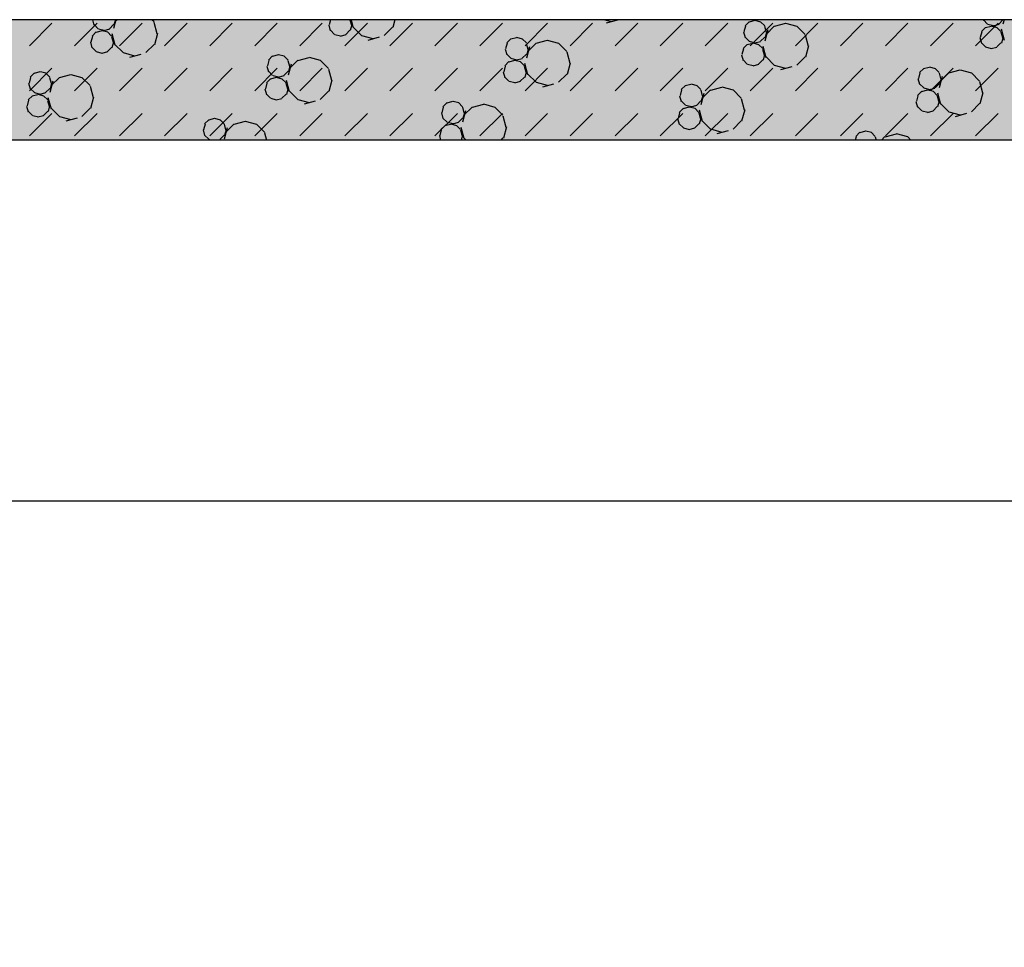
# Model space of a CAD drawing. Header units: millimetres. Extents: x 226749 to 325316, y -44191 to 40236.
# Tile 17 of 164: x 265366 to 267328, y -33110 to -31260. Entities that reach past the tile are written whole.
import ezdxf

# ---------------------------------------------------------------- set-up
doc = ezdxf.new("R2010")
doc.units = ezdxf.units.MM
doc.header["$LTSCALE"] = 100
doc.linetypes.add('DASHDOT', pattern=[25.4, 12.7, -6.35, 0, -6.35])
doc.layers.add('KG_BuildingAxis', color=4, linetype='DASHDOT')

msp = doc.modelspace()

# ---------------------------------------------------------------- hatches: boundary and pattern name
h = msp.add_hatch()
h.set_pattern_fill('DASH', color=256, scale=20, angle=45)
h.set_pattern_definition([(45, (312278.43, 34080), (0, 89.80256), [63.5, -63.5])])
h.paths.add_polyline_path([(272558.43, -35580), (272558.43, -38580), (271928.43, -38580), (271928.43, -38820), (273278.43, -38820), (273278.43, -38580), (272798.43, -38580), (272798.43, -35580), (275398.43, -35580), (275398.43, -38580), (274978.43, -38580), (274978.43, -38820), (276578.43, -38820), (276578.43, -38580), (275638.43, -38580), (275638.43, -35580), (278398.43, -35580), (278398.43, -38580), (277878.43, -38580), (277878.43, -38820), (278638.43, -38820), (278638.43, -34470), (278398.43, -34470), (278398.43, -35340), (274733.43, -35340), (274733.43, -31500), (274883.43, -31500), (274883.43, -31260), (274383.43, -31260), (274383.43, -31500), (274613.43, -31500), (274613.43, -33000), (274513.43, -33000), (274513.43, -33120), (274613.43, -33120), (274613.43, -35340), (273313.43, -35340), (273313.43, -35265), (273193.43, -35265), (273193.43, -35340), (271898.43, -35340), (271898.43, -34290), (273193.43, -34290), (273193.43, -34365), (273313.43, -34365), (273313.43, -34095), (273193.43, -34095), (273193.43, -34170), (271898.43, -34170), (271898.43, -33120), (273193.43, -33120), (273193.43, -33195), (273313.43, -33195), (273313.43, -33120), (273508.43, -33120), (273508.43, -33000), (271898.43, -33000), (271898.43, -31500), (273383.43, -31500), (273383.43, -31260), (270163.43, -31260), (270163.43, -31500), (271778.43, -31500), (271778.43, -33000), (270208.43, -33000), (270208.43, -33120), (271778.43, -33120), (271778.43, -34170), (270358.43, -34170), (270358.43, -34365), (270478.43, -34365), (270478.43, -34290), (271778.43, -34290), (271778.43, -35340), (270478.43, -35340), (270478.43, -35265), (270358.43, -35265), (270358.43, -35340), (269058.43, -35340), (269058.43, -33120), (269208.43, -33120), (269208.43, -33000), (269058.43, -33000), (269058.43, -31500), (269163.43, -31500), (269163.43, -31260), (264078.43, -31260), (264078.43, -38820), (265978.43, -38820), (265978.43, -38580), (264318.43, -38580), (264318.43, -31500), (268818.43, -31500), (268818.43, -38580), (268478.43, -38580), (268478.43, -38820), (270628.43, -38820), (270628.43, -38580), (269058.43, -38580), (269058.43, -35580)])
h.paths.add_polyline_path([(278398.43, -31500), (278398.43, -32370), (278638.43, -32370), (278638.43, -31260), (278283.43, -31260), (278283.43, -31500)])
h = msp.add_hatch()
h.set_pattern_fill('BET_KOM', color=256, scale=15, angle=135, pattern_type=2)
h.set_pattern_definition([(135, (-1982200.04, 658671.7), (-127.27922, -127.27922), [23.2935, -288.4755]), (165, (-1982216.51, 658688.18), (-127.279202, -127.27915), [23.2935, -336.7065]), (195, (-1982239.01, 658694.205), (-127.2791504, -127.2792018), [23.2935, -600.2445]), (225, (-1982261.5, 658688.18), (220.453974, -220.453974), [23.2935, -156.7065]), (285, (-1982200.04, 658671.7), (127.27915, 127.279202), [23.2935, -336.7065]), (255, (-1982194.01, 658649.2), (127.2792018, 127.2791504), [23.2935, -600.2445]), (225, (-1982200.04, 658626.7), (220.453974, -220.453974), [23.2935, -156.7065]), (195, (-1982216.51, 658610.235), (127.2791504, 127.2792018), [23.2935, -600.243]), (255, (-1982277.98, 658671.7), (127.2792018, 127.2791504), [23.2935, -600.243]), (165, (-1982239.01, 658604.2), (127.279202, 127.27915), [23.2935, -336.7065]), (285, (-1982284.01, 658649.2), (-127.27915, -127.279202), [23.2935, -336.7065]), (135, (-1982261.51, 658610.23), (-127.27922, -127.27922), [23.2935, -288.4755]), (135, (-1982280.7, 658688.74), (-127.27922, -127.27922), [11.6475, -300.1215]), (165, (-1982288.94, 658696.97), (-127.279202, -127.27915), [11.6475, -348.3525]), (285, (-1982280.7, 658688.74), (127.27915, 127.279202), [11.6475, -348.3525]), (195, (-1982300.19, 658699.99), (-127.2791504, -127.2792018), [11.6475, -611.8905]), (255, (-1982277.69, 658677.49), (127.2792018, 127.2791504), [11.6475, -611.8905]), (225, (-1982311.44, 658696.97), (220.453974, -220.453974), [11.6475, -168.3525]), (225, (-1982280.7, 658666.24), (220.453974, -220.453974), [11.6475, -168.3525]), (255, (-1982319.675, 658688.74), (127.2792018, 127.2791504), [11.6475, -611.8905]), (195, (-1982288.94, 658658), (127.2791504, 127.2792018), [11.6475, -611.8905]), (285, (-1982322.69, 658677.49), (-127.27915, -127.279202), [11.6475, -348.3525]), (165, (-1982300.19, 658654.99), (127.279202, 127.27915), [11.6475, -348.3525]), (135, (-1982311.44, 658658), (-127.27922, -127.27922), [11.6475, -300.1215]), (135, (-1982284.69, 658643.23), (-127.27922, -127.27922), [11.6475, -300.1215]), (135, (-1982315.42, 658612.5), (-127.27922, -127.27922), [11.6475, -300.1215]), (165, (-1982292.92, 658651.47), (-127.279202, -127.27915), [11.6475, -348.3525]), (195, (-1982304.17, 658654.48), (-127.2791504, -127.2792018), [11.6475, -611.8905]), (225, (-1982315.42, 658651.47), (220.453974, -220.453974), [11.6475, -168.3525]), (225, (-1982284.7, 658620.73), (220.453974, -220.453974), [11.6475, -168.3525]), (255, (-1982323.66, 658643.23), (127.2792018, 127.2791504), [11.6475, -611.8905]), (285, (-1982326.67, 658631.98), (-127.27915, -127.279202), [11.6475, -348.3525]), (285, (-1982284.69, 658643.23), (127.27915, 127.279202), [11.6475, -348.3525]), (255, (-1982281.67, 658631.98), (127.2792018, 127.2791504), [11.6475, -611.8905]), (195, (-1982292.92, 658612.495), (127.2791504, 127.2792018), [11.6475, -611.8905]), (165, (-1982304.17, 658609.48), (127.279202, 127.27915), [11.6475, -348.3525])])
h.paths.add_polyline_path([(269058.43, -35340), (269058.43, -33120), (269208.43, -33120), (269208.43, -33000), (269058.43, -33000), (269058.43, -31500), (269163.43, -31500), (269163.43, -31260), (264078.43, -31260), (264078.43, -38820), (265978.43, -38820), (265978.43, -38580), (264318.43, -38580), (264318.43, -31500), (268818.43, -31500), (268818.43, -38580), (268478.43, -38580), (268478.43, -38820), (270628.43, -38820), (270628.43, -38580), (269058.43, -38580), (269058.43, -35580), (272558.43, -35580), (272558.43, -38580), (271928.43, -38580), (271928.43, -38820), (273278.43, -38820), (273278.43, -38580), (272798.43, -38580), (272798.43, -35580), (275398.43, -35580), (275398.43, -38580), (274978.43, -38580), (274978.43, -38820), (276578.43, -38820), (276578.43, -38580), (275638.43, -38580), (275638.43, -35580), (278398.43, -35580), (278398.43, -38580), (277878.43, -38580), (277878.43, -38820), (278638.43, -38820), (278638.43, -34470), (278398.43, -34470), (278398.43, -35340), (274733.43, -35340), (274733.43, -31500), (274883.43, -31500), (274883.43, -31260), (274383.43, -31260), (274383.43, -31500), (274613.43, -31500), (274613.43, -33000), (274513.43, -33000), (274513.43, -33120), (274613.43, -33120), (274613.43, -35340), (273313.43, -35340), (273313.43, -35265), (273193.43, -35265), (273193.43, -35340), (271898.43, -35340), (271898.43, -34290), (273193.43, -34290), (273193.43, -34365), (273313.43, -34365), (273313.43, -34095), (273193.43, -34095), (273193.43, -34170), (271898.43, -34170), (271898.43, -33120), (273193.43, -33120), (273193.43, -33195), (273313.43, -33195), (273313.43, -33120), (273508.43, -33120), (273508.43, -33000), (271898.43, -33000), (271898.43, -31500), (273383.43, -31500), (273383.43, -31260), (270163.43, -31260), (270163.43, -31500), (271778.43, -31500), (271778.43, -33000), (270208.43, -33000), (270208.43, -33120), (271778.43, -33120), (271778.43, -34170), (270358.43, -34170), (270358.43, -34365), (270478.43, -34365), (270478.43, -34290), (271778.43, -34290), (271778.43, -35340), (270478.43, -35340), (270478.43, -35265), (270358.43, -35265), (270358.43, -35340)])
h.paths.add_polyline_path([(278638.43, -31260), (278283.43, -31260), (278283.43, -31500), (278398.43, -31500), (278398.43, -32370), (278638.43, -32370)])

# ---------------------------------------------------------------- linework, layer by layer
for p, q in [((269163.43, -31260), (264078.43, -31260)), ((269163.43, -31260), (264078.43, -31260)), ((265510.91, -31260), (265513.77, -31270.69)), ((265557.69, -31260), (265552.93, -31277.79)), ((265556.44, -31260), (265553.65, -31270.41)), ((265559.97, -31260), (265555.68, -31264.29)), ((265633.62, -31264.29), (265629.32, -31260)), ((265985.53, -31260), (265982.7, -31270.56)), ((266023.88, -31260), (266026.79, -31270.84)), ((266026.16, -31260), (266030.48, -31276.11)), ((266113.57, -31260), (266109.33, -31275.84)), ((266545.37, -31264.23), (266529.57, -31260)), ((266557.3, -31261.07), (266534.8, -31267.1)), ((266819.98, -31263.99), (266811.74, -31272.23)), ((266831.02, -31261.9), (266819.77, -31264.92)), ((266843.17, -31264.64), (266831.92, -31261.63)), ((266850.71, -31272.23), (266842.48, -31263.99)), ((267286.13, -31260), (267286.54, -31261.55)), ((267294.99, -31268.86), (267286.75, -31260.62)), ((267325.73, -31260.62), (267317.49, -31268.86)), ((267328.02, -31260), (267325.7, -31268.64)), ((267326.76, -31260), (267326.42, -31261.27)), ((265385.2, -31312.11), (265430.1, -31267.21)), ((265475, -31312.11), (265519.91, -31267.21)), ((265522.22, -31278), (265513.98, -31269.76)), ((265529.28, -31282.44), (265518.03, -31285.46)), ((265534.16, -31281.66), (265522.91, -31278.65)), ((265541.43, -31285.18), (265530.18, -31282.17)), ((265544.51, -31278.92), (265533.26, -31281.94)), ((265552.95, -31269.76), (265544.72, -31278)), ((265564.81, -31312.11), (265609.71, -31267.21)), ((265633.41, -31265.22), (265639.43, -31287.72)), ((265654.61, -31312.11), (265699.51, -31267.21)), ((265744.41, -31312.11), (265789.31, -31267.21)), ((265834.21, -31312.11), (265879.12, -31267.21)), ((265924.02, -31312.11), (265968.92, -31267.21)), ((265981.79, -31270.84), (265984.8, -31282.09)), ((265993.25, -31289.4), (265985.01, -31281.16)), ((266013.82, -31312.11), (266058.72, -31267.21)), ((266023.99, -31281.16), (266015.75, -31289.4)), ((266027.7, -31270.56), (266024.68, -31281.81)), ((266047.16, -31291.66), (266030.69, -31275.19)), ((266108.63, -31275.19), (266092.16, -31291.66)), ((266103.62, -31312.11), (266148.52, -31267.21)), ((266193.42, -31312.11), (266238.33, -31267.21)), ((266283.23, -31312.11), (266328.13, -31267.21)), ((266373.03, -31312.11), (266417.93, -31267.21)), ((266462.83, -31312.11), (266507.73, -31267.21)), ((266552.63, -31312.11), (266597.54, -31267.21)), ((266642.44, -31312.11), (266687.34, -31267.21)), ((266732.24, -31312.11), (266777.14, -31267.21)), ((266812.44, -31272.87), (266809.42, -31284.13)), ((266822.04, -31312.11), (266866.94, -31267.21)), ((266850.5, -31273.15), (266853.51, -31284.4)), ((266856.72, -31280.25), (266850.69, -31302.75)), ((266869.91, -31272.79), (266853.43, -31289.26)), ((266892.19, -31267.69), (266869.69, -31273.71)), ((266915.6, -31273.44), (266893.1, -31267.41)), ((266911.84, -31312.11), (266956.75, -31267.21)), ((266931.38, -31289.26), (266914.9, -31272.79)), ((267001.65, -31312.11), (267046.55, -31267.21)), ((267091.45, -31312.11), (267136.35, -31267.21)), ((267181.25, -31312.11), (267226.15, -31267.21)), ((267271.06, -31312.11), (267315.96, -31267.21)), ((267291.01, -31275.39), (267282.77, -31283.63)), ((267302.05, -31273.31), (267290.8, -31276.32)), ((267306.94, -31272.52), (267295.68, -31269.51)), ((267314.2, -31276.04), (267302.95, -31273.03)), ((267317.28, -31269.78), (267306.03, -31272.8)), ((267321.74, -31283.63), (267313.51, -31275.39)), ((267322.21, -31278.58), (267328.23, -31301.08)), ((265510.7, -31293.42), (265507.68, -31304.67)), ((265518.24, -31284.53), (265510, -31292.77)), ((265548.97, -31292.77), (265540.74, -31284.53)), ((265548.76, -31293.69), (265551.78, -31304.95)), ((265549.44, -31287.72), (265555.46, -31310.22)), ((265640.34, -31287.44), (265634.31, -31309.94)), ((266005.2, -31293.06), (265993.95, -31290.05)), ((266015.54, -31290.33), (266004.29, -31293.34)), ((266070.36, -31298.34), (266047.86, -31292.31)), ((266082.29, -31295.17), (266059.79, -31301.2)), ((266344.96, -31298.1), (266336.73, -31306.33)), ((266356, -31296.01), (266344.75, -31299.02)), ((266368.16, -31298.74), (266356.91, -31295.73)), ((266375.7, -31306.33), (266367.46, -31298.1)), ((266417.18, -31301.79), (266394.68, -31307.82)), ((266440.59, -31307.54), (266418.09, -31301.51)), ((266808.51, -31284.4), (266811.53, -31295.66)), ((266819.98, -31302.96), (266811.74, -31294.73)), ((266850.71, -31294.73), (266842.48, -31302.96)), ((266854.42, -31284.13), (266851.41, -31295.38)), ((266931.16, -31290.19), (266937.19, -31312.69)), ((267279.55, -31295.81), (267282.56, -31307.06)), ((267283.47, -31284.28), (267280.45, -31295.53)), ((267321.53, -31284.56), (267324.55, -31295.81)), ((267325.45, -31295.53), (267322.44, -31306.78)), ((265506.78, -31304.94), (265509.79, -31316.19)), ((265518.24, -31323.51), (265510, -31315.27)), ((265548.97, -31315.27), (265540.74, -31323.51)), ((265552.68, -31304.67), (265549.67, -31315.92)), ((265572.15, -31325.76), (265555.68, -31309.29)), ((265633.62, -31309.29), (265617.15, -31325.76)), ((266333.5, -31318.51), (266336.52, -31329.76)), ((266337.42, -31306.98), (266334.41, -31318.23)), ((266375.49, -31307.26), (266378.5, -31318.51)), ((266381.7, -31314.36), (266375.67, -31336.86)), ((266379.41, -31318.23), (266376.4, -31329.48)), ((266394.89, -31306.89), (266378.42, -31323.36)), ((266456.36, -31323.36), (266439.89, -31306.89)), ((266808.46, -31318.38), (266805.44, -31329.63)), ((266816, -31309.5), (266807.76, -31317.74)), ((266827.03, -31307.41), (266815.78, -31310.43)), ((266831.92, -31306.63), (266820.67, -31303.61)), ((266839.19, -31310.15), (266827.94, -31307.13)), ((266842.26, -31303.89), (266831.01, -31306.9)), ((266846.73, -31317.74), (266838.5, -31309.5)), ((266846.52, -31318.66), (266849.53, -31329.91)), ((266847.19, -31312.68), (266853.22, -31335.18)), ((266938.1, -31312.41), (266932.07, -31334.91)), ((267291.01, -31314.37), (267282.77, -31306.13)), ((267302.95, -31318.03), (267291.7, -31315.01)), ((267313.3, -31315.29), (267302.04, -31318.31)), ((267321.74, -31306.13), (267313.51, -31314.37)), ((265530.18, -31327.17), (265518.93, -31324.15)), ((265540.53, -31324.43), (265529.27, -31327.44)), ((265595.34, -31332.44), (265572.84, -31326.41)), ((265607.28, -31329.28), (265584.78, -31335.31)), ((265862.41, -31341.08), (265859.4, -31352.33)), ((265869.95, -31332.2), (265861.72, -31340.44)), ((265880.99, -31330.11), (265869.74, -31333.13)), ((265893.15, -31332.85), (265881.9, -31329.83)), ((265900.69, -31340.44), (265892.45, -31332.2)), ((265900.48, -31341.36), (265903.49, -31352.61)), ((265919.88, -31341), (265903.41, -31357.47)), ((265942.17, -31335.89), (265919.67, -31341.92)), ((265965.58, -31341.64), (265943.08, -31335.62)), ((265981.35, -31357.47), (265964.88, -31341)), ((266344.96, -31337.07), (266336.73, -31328.83)), ((266352.02, -31341.51), (266340.77, -31344.53)), ((266356.91, -31340.73), (266345.66, -31337.72)), ((266364.18, -31344.25), (266352.93, -31341.24)), ((266367.25, -31337.99), (266356, -31341.01)), ((266375.7, -31328.83), (266367.46, -31337.07)), ((266456.15, -31324.29), (266462.18, -31346.79)), ((266804.53, -31329.91), (266807.55, -31341.16)), ((266816, -31348.47), (266807.76, -31340.23)), ((266846.73, -31340.23), (266838.5, -31348.47)), ((266850.44, -31329.63), (266847.43, -31340.88)), ((266869.91, -31350.73), (266853.43, -31334.26)), ((266931.38, -31334.26), (266914.9, -31350.73)), ((265385.2, -31401.91), (265430.1, -31357.01)), ((265475, -31401.91), (265519.91, -31357.01)), ((265564.81, -31401.91), (265609.71, -31357.01)), ((265654.61, -31401.91), (265699.51, -31357.01)), ((265744.41, -31401.91), (265789.31, -31357.01)), ((265834.21, -31401.91), (265879.12, -31357.01)), ((265858.49, -31352.61), (265861.5, -31363.86)), ((265906.69, -31348.46), (265900.66, -31370.96)), ((265904.4, -31352.33), (265901.38, -31363.58)), ((265924.02, -31401.91), (265968.92, -31357.01)), ((265981.14, -31358.39), (265987.17, -31380.89)), ((266013.82, -31401.91), (266058.72, -31357.01)), ((266103.62, -31401.91), (266148.52, -31357.01)), ((266193.42, -31401.91), (266238.33, -31357.01)), ((266283.23, -31401.91), (266328.13, -31357.01)), ((266333.44, -31352.49), (266330.43, -31363.74)), ((266340.98, -31343.6), (266332.75, -31351.84)), ((266371.72, -31351.84), (266363.48, -31343.6)), ((266371.51, -31352.77), (266374.52, -31364.02)), ((266372.18, -31346.79), (266378.21, -31369.29)), ((266373.03, -31401.91), (266417.93, -31357.01)), ((266463.09, -31346.51), (266457.06, -31369.01)), ((266462.83, -31401.91), (266507.73, -31357.01)), ((266552.63, -31401.91), (266597.54, -31357.01)), ((266642.44, -31401.91), (266687.34, -31357.01)), ((266732.24, -31401.91), (266777.14, -31357.01)), ((266827.94, -31352.13), (266816.69, -31349.12)), ((266822.04, -31401.91), (266866.94, -31357.01)), ((266838.28, -31349.4), (266827.03, -31352.41)), ((266893.1, -31357.41), (266870.6, -31351.38)), ((266905.03, -31354.24), (266882.53, -31360.27)), ((266911.84, -31401.91), (266956.75, -31357.01)), ((267001.65, -31401.91), (267046.55, -31357.01)), ((267091.45, -31401.91), (267136.35, -31357.01)), ((267167.71, -31357.17), (267159.47, -31365.4)), ((267178.75, -31355.08), (267167.5, -31358.09)), ((267190.91, -31357.81), (267179.66, -31354.8)), ((267181.25, -31401.91), (267226.15, -31357.01)), ((267198.45, -31365.4), (267190.21, -31357.17)), ((267239.92, -31360.86), (267217.42, -31366.89)), ((267263.33, -31366.61), (267240.83, -31360.58)), ((267271.06, -31401.91), (267315.96, -31357.01)), ((265387.4, -31375.19), (265384.39, -31386.44)), ((265394.94, -31366.31), (265386.7, -31374.54)), ((265405.98, -31364.22), (265394.73, -31367.23)), ((265418.14, -31366.95), (265406.89, -31363.94)), ((265425.68, -31374.54), (265417.44, -31366.3)), ((265425.46, -31375.47), (265428.48, -31386.72)), ((265444.87, -31375.1), (265428.4, -31391.57)), ((265467.15, -31370), (265444.65, -31376.03)), ((265490.56, -31375.75), (265468.06, -31369.72)), ((265506.34, -31391.57), (265489.87, -31375.1)), ((265865.97, -31377.71), (265857.73, -31385.94)), ((265869.95, -31371.17), (265861.72, -31362.94)), ((265877.01, -31375.62), (265865.76, -31378.63)), ((265881.9, -31374.83), (265870.65, -31371.82)), ((265889.17, -31378.35), (265877.92, -31375.34)), ((265892.24, -31372.1), (265880.99, -31375.11)), ((265896.71, -31385.94), (265888.47, -31377.71)), ((265900.69, -31362.94), (265892.45, -31371.17)), ((265897.17, -31380.89), (265903.2, -31403.39)), ((265988.08, -31380.62), (265982.05, -31403.12)), ((266329.52, -31364.01), (266332.54, -31375.27)), ((266340.98, -31382.58), (266332.75, -31374.34)), ((266371.72, -31374.34), (266363.48, -31382.58)), ((266375.43, -31363.74), (266372.41, -31374.99)), ((266394.89, -31384.83), (266378.42, -31368.36)), ((266456.36, -31368.36), (266439.89, -31384.83)), ((267156.25, -31377.58), (267159.26, -31388.83)), ((267160.17, -31366.05), (267157.16, -31377.3)), ((267198.23, -31366.33), (267201.25, -31377.58)), ((267204.45, -31373.42), (267198.42, -31395.92)), ((267202.16, -31377.3), (267199.14, -31388.55)), ((267217.64, -31365.96), (267201.17, -31382.43)), ((267279.11, -31382.43), (267262.64, -31365.96)), ((265383.48, -31386.72), (265386.49, -31397.97)), ((265394.94, -31405.28), (265386.7, -31397.04)), ((265425.68, -31397.04), (265417.44, -31405.28)), ((265431.68, -31382.57), (265425.65, -31405.07)), ((265429.39, -31386.44), (265426.37, -31397.69)), ((265506.13, -31392.5), (265512.16, -31415)), ((265854.51, -31398.12), (265857.52, -31409.37)), ((265858.43, -31386.59), (265855.42, -31397.84)), ((265896.49, -31386.87), (265899.51, -31398.12)), ((265900.42, -31397.84), (265897.4, -31409.09)), ((266352.93, -31386.24), (266341.68, -31383.22)), ((266363.27, -31383.5), (266352.02, -31386.51)), ((266418.09, -31391.51), (266395.59, -31385.48)), ((266430.02, -31388.35), (266407.52, -31394.38)), ((266685.16, -31400.15), (266682.14, -31411.4)), ((266692.7, -31391.27), (266684.46, -31399.51)), ((266703.74, -31389.18), (266692.49, -31392.2)), ((266715.89, -31391.92), (266704.64, -31388.9)), ((266723.43, -31399.51), (266715.2, -31391.27)), ((266723.22, -31400.43), (266726.24, -31411.68)), ((266742.63, -31400.07), (266726.16, -31416.54)), ((266764.91, -31394.96), (266742.41, -31400.99)), ((266788.32, -31400.71), (266765.82, -31394.69)), ((266804.1, -31416.54), (266787.63, -31400.07)), ((267167.71, -31396.14), (267159.47, -31387.9)), ((267174.77, -31400.59), (267163.52, -31403.6)), ((267179.66, -31399.8), (267168.41, -31396.79)), ((267186.92, -31403.32), (267175.67, -31400.31)), ((267190, -31397.06), (267178.75, -31400.08)), ((267198.45, -31387.9), (267190.21, -31396.14)), ((267278.9, -31383.36), (267284.93, -31405.86)), ((265383.42, -31420.69), (265380.4, -31431.94)), ((265390.96, -31411.81), (265382.72, -31420.05)), ((265402, -31409.72), (265390.75, -31412.74)), ((265406.89, -31408.94), (265395.63, -31405.92)), ((265414.15, -31412.46), (265402.9, -31409.44)), ((265417.23, -31406.2), (265405.98, -31409.22)), ((265421.69, -31420.05), (265413.46, -31411.81)), ((265421.48, -31420.97), (265424.5, -31432.22)), ((265422.16, -31415), (265428.18, -31437.5)), ((265513.06, -31414.72), (265507.03, -31437.22)), ((265865.97, -31416.68), (265857.74, -31408.44)), ((265877.92, -31420.34), (265866.67, -31417.33)), ((265888.26, -31417.6), (265877.01, -31420.62)), ((265896.71, -31408.44), (265888.47, -31416.68)), ((265919.88, -31418.94), (265903.41, -31402.47)), ((265943.08, -31425.61), (265920.58, -31419.59)), ((265981.35, -31402.47), (265964.88, -31418.94)), ((266681.24, -31411.68), (266684.25, -31422.93)), ((266729.44, -31407.53), (266723.41, -31430.03)), ((266727.14, -31411.4), (266724.13, -31422.65)), ((266803.88, -31417.46), (266809.91, -31439.96)), ((267156.19, -31411.56), (267153.17, -31422.81)), ((267163.73, -31402.67), (267155.49, -31410.91)), ((267194.47, -31410.91), (267186.23, -31402.67)), ((267194.25, -31411.84), (267197.27, -31423.09)), ((267194.93, -31405.86), (267200.95, -31428.36)), ((267285.83, -31405.58), (267279.8, -31428.08)), ((265379.5, -31432.22), (265382.51, -31443.47)), ((265425.4, -31431.94), (265422.39, -31443.2)), ((265444.87, -31453.04), (265428.4, -31436.57)), ((265506.34, -31436.57), (265489.87, -31453.04)), ((265955.01, -31422.45), (265932.51, -31428.48)), ((266210.15, -31434.26), (266207.13, -31445.51)), ((266217.69, -31425.38), (266209.45, -31433.61)), ((266228.72, -31423.29), (266217.47, -31426.3)), ((266240.88, -31426.02), (266229.63, -31423.01)), ((266248.42, -31433.61), (266240.19, -31425.38)), ((266248.21, -31434.54), (266251.22, -31445.79)), ((266267.61, -31434.17), (266251.14, -31450.64)), ((266289.9, -31429.07), (266267.4, -31435.1)), ((266313.31, -31434.82), (266290.81, -31428.79)), ((266329.08, -31450.64), (266312.61, -31434.17)), ((266688.72, -31436.78), (266680.48, -31445.01)), ((266692.7, -31430.24), (266684.46, -31422.01)), ((266699.75, -31434.69), (266688.5, -31437.7)), ((266704.64, -31433.91), (266693.39, -31430.89)), ((266711.91, -31437.43), (266700.66, -31434.41)), ((266714.99, -31431.17), (266703.74, -31434.18)), ((266719.45, -31445.01), (266711.22, -31436.78)), ((266723.43, -31422.01), (266715.2, -31430.24)), ((266719.91, -31439.96), (266725.94, -31462.46)), ((266810.82, -31439.69), (266804.79, -31462.19)), ((267152.27, -31423.09), (267155.28, -31434.34)), ((267163.73, -31441.65), (267155.49, -31433.41)), ((267194.46, -31433.41), (267186.23, -31441.65)), ((267198.18, -31422.81), (267195.16, -31434.06)), ((267217.64, -31443.9), (267201.17, -31427.43)), ((267279.11, -31427.43), (267262.64, -31443.9)), ((265390.96, -31450.78), (265382.72, -31442.55)), ((265385.2, -31491.71), (265430.1, -31446.81)), ((265402.9, -31454.44), (265391.65, -31451.43)), ((265413.25, -31451.71), (265402, -31454.72)), ((265421.69, -31442.55), (265413.46, -31450.78)), ((265468.06, -31459.72), (265445.56, -31453.69)), ((265480, -31456.56), (265457.5, -31462.58)), ((265475, -31491.71), (265519.91, -31446.81)), ((265564.81, -31491.71), (265609.71, -31446.81)), ((265654.61, -31491.71), (265699.51, -31446.81)), ((265742.67, -31459.48), (265734.44, -31467.72)), ((265753.71, -31457.39), (265742.46, -31460.41)), ((265744.41, -31491.71), (265789.31, -31446.81)), ((265765.87, -31460.13), (265754.62, -31457.11)), ((265773.41, -31467.72), (265765.17, -31459.48)), ((265834.21, -31491.71), (265879.12, -31446.81)), ((265924.02, -31491.71), (265968.92, -31446.81)), ((266013.82, -31491.71), (266058.72, -31446.81)), ((266103.62, -31491.71), (266148.52, -31446.81)), ((266193.42, -31491.71), (266238.33, -31446.81)), ((266206.22, -31445.79), (266209.24, -31457.04)), ((266217.69, -31464.35), (266209.45, -31456.11)), ((266248.42, -31456.11), (266240.19, -31464.35)), ((266254.42, -31441.63), (266248.4, -31464.13)), ((266252.13, -31445.51), (266249.12, -31456.76)), ((266283.23, -31491.71), (266328.13, -31446.81)), ((266328.87, -31451.57), (266334.9, -31474.07)), ((266373.03, -31491.71), (266417.93, -31446.81)), ((266462.83, -31491.71), (266507.73, -31446.81)), ((266552.63, -31491.71), (266597.54, -31446.81)), ((266642.44, -31491.71), (266687.34, -31446.81)), ((266677.25, -31457.19), (266680.27, -31468.44)), ((266681.18, -31445.66), (266678.16, -31456.91)), ((266719.24, -31445.94), (266722.25, -31457.19)), ((266723.16, -31456.91), (266720.15, -31468.16)), ((266732.24, -31491.71), (266777.14, -31446.81)), ((266822.04, -31491.71), (266866.94, -31446.81)), ((266911.84, -31491.71), (266956.75, -31446.81)), ((267001.65, -31491.71), (267046.55, -31446.81)), ((267091.45, -31491.71), (267136.35, -31446.81)), ((267175.68, -31445.31), (267164.42, -31442.29)), ((267186.02, -31442.57), (267174.77, -31445.59)), ((267181.25, -31491.71), (267226.15, -31446.81)), ((267240.83, -31450.58), (267218.34, -31444.55)), ((267252.77, -31447.42), (267230.27, -31453.45)), ((267271.06, -31491.71), (267315.96, -31446.81)), ((265731.21, -31479.89), (265734.23, -31491.14)), ((265735.13, -31468.36), (265732.12, -31479.61)), ((265773.2, -31468.64), (265776.21, -31479.89)), ((265779.41, -31475.74), (265773.38, -31498.24)), ((265777.12, -31479.61), (265774.1, -31490.86)), ((265792.6, -31468.28), (265776.13, -31484.75)), ((265814.89, -31463.17), (265792.39, -31469.2)), ((265838.3, -31468.92), (265815.8, -31462.89)), ((265854.07, -31484.75), (265837.6, -31468.28)), ((266206.16, -31479.76), (266203.15, -31491.02)), ((266213.7, -31470.88), (266205.47, -31479.12)), ((266224.74, -31468.79), (266213.49, -31471.81)), ((266229.63, -31468.01), (266218.38, -31464.99)), ((266236.9, -31471.53), (266225.65, -31468.52)), ((266239.97, -31465.27), (266228.72, -31468.29)), ((266244.44, -31479.12), (266236.2, -31470.88)), ((266244.23, -31480.04), (266247.24, -31491.3)), ((266244.9, -31474.07), (266250.93, -31496.57)), ((266335.81, -31473.79), (266329.78, -31496.29)), ((266688.72, -31475.75), (266680.48, -31467.51)), ((266700.66, -31479.41), (266689.41, -31476.4)), ((266711, -31476.67), (266699.75, -31479.69)), ((266719.45, -31467.51), (266711.22, -31475.75)), ((266742.63, -31478.01), (266726.16, -31461.54)), ((266765.82, -31484.69), (266743.32, -31478.66)), ((266804.1, -31461.54), (266787.63, -31478.01)), ((265742.67, -31498.45), (265734.44, -31490.22)), ((265746.73, -31500), (265743.37, -31499.1)), ((265764.96, -31499.38), (265762.64, -31500)), ((265773.41, -31490.22), (265765.17, -31498.45)), ((265853.86, -31485.67), (265857.7, -31500)), ((266202.24, -31491.29), (266204.58, -31500)), ((266248.15, -31491.02), (266245.74, -31500)), ((266255.5, -31500), (266251.14, -31495.64)), ((266329.08, -31495.64), (266324.73, -31500)), ((266777.75, -31481.52), (266755.25, -31487.55)), ((267032.89, -31493.33), (267031.1, -31500)), ((267040.43, -31484.45), (267032.19, -31492.68)), ((267051.47, -31482.36), (267040.22, -31485.37)), ((267063.63, -31485.09), (267052.38, -31482.08)), ((267071.17, -31492.68), (267062.93, -31484.45)), ((267070.95, -31493.61), (267072.67, -31500)), ((267090.36, -31493.24), (267083.6, -31500)), ((267112.65, -31488.14), (267090.15, -31494.17)), ((267136.05, -31493.89), (267113.55, -31487.86)), ((267142.12, -31500), (267135.36, -31493.24)), ((268818.43, -31500), (264318.43, -31500)), ((268818.43, -31500), (264318.43, -31500))]:
    msp.add_line(p, q)
at = {"layer": 'KG_BuildingAxis', "ltscale": 6}
msp.add_line((317515.93, -32220), (260978.43, -32220), dxfattribs=at)

doc.saveas('drawing.dxf')
